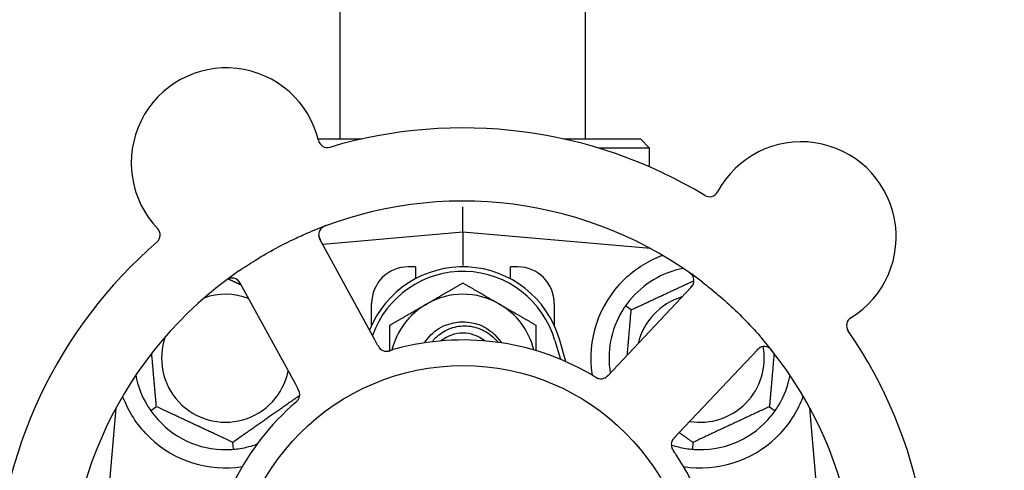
# Model space of a CAD drawing. Header units: inches. Extents: x 5 to 1128, y -85 to 748.
# Tile 17 of 256: x 130.99 to 134.36, y 209.6 to 211.14. Entities that reach past the tile are written whole.
import ezdxf

# ---------------------------------------------------------------- set-up
doc = ezdxf.new("R2010")
doc.units = ezdxf.units.IN
doc.header["$LTSCALE"] = 32
doc.header["$MEASUREMENT"] = 0
doc.layers.add('Dimension (ANSI)', color=7, linetype='Continuous', lineweight=25)
doc.layers.add('Visible (ANSI)', color=7, linetype='Continuous', lineweight=30)
doc.styles.add('Note Text (ANSI)', font='tahoma.ttf')
doc.dimstyles.new('SB Fraction-16 (ANSI)', dxfattribs={"dimscale": 32, "dimtxt": 0.125, "dimasz": 0.098425, "dimexe": 0.125, "dimexo": 0.0625, "dimgap": 0.031496, "dimtad": 0, "dimtih": 1, "dimtoh": 1, "dimdec": 4, "dimrnd": 1e-08, "dimzin": 0, "dimdsep": 46, "dimlunit": 5, "dimtxsty": 'Note Text (ANSI)', "dimcen": 0.09, "dimdle": 0.393701, "dimclrd": 256, "dimclre": 256, "dimclrt": 256, "dimadec": 0, "dimazin": 3, "dimtfac": 0.96, "dimtofl": 0, "dimtmove": 0, "dimatfit": 3, "dimfxl": 1, "dimfrac": 2, "dimtolj": 1, "dimtzin": 12, "dimlwd": -1, "dimlwe": -1, "dimarcsym": 0})

# ---------------------------------------------------------------- blocks, each defined once
blk = doc.blocks.new('*D16')
at = {"layer": 'Defpoints', "color": 0, "transparency": 16777216}
for p in [(170.8073, 474.9837), (79.917, 156.272), (130.8698, 156.272)]:
    blk.add_point(p, dxfattribs=at)
at = {"layer": 'Dimension (ANSI)', "transparency": 16777216}
for p, q in [((168.8073, 474.9837), (75.917, 474.9837)), ((79.917, 471.8341), (79.917, 330.6609)), ((79.917, 159.4216), (79.917, 323.5948)), ((128.8698, 156.272), (75.917, 156.272))]:
    blk.add_line(p, q, dxfattribs=at)
for points in [[(79.3921, 471.8341), (80.4419, 471.8341), (79.917, 474.9837)], [(79.3921, 159.4216), (80.4419, 159.4216), (79.917, 156.272)]]:
    blk.add_solid(points, dxfattribs=at)
at = {"layer": 'Dimension (ANSI)', "transparency": 16777216, "insert": (67.7142, 329.653), "char_height": 4, "attachment_point": 1, "style": 'Note Text (ANSI)'}
blk.add_mtext('\\A1;318 11/16', dxfattribs=at)

msp = doc.modelspace()

# ---------------------------------------------------------------- linework, layer by layer
at = {"layer": 'Visible (ANSI)'}
for p, q in [((132.083, 210.73458), (132.083, 213.02358)), ((132.923, 210.73458), (132.923, 213.02358)), ((132.00752, 210.73458), (132.15863, 210.73458)), ((132.84738, 210.73458), (133.1105, 210.73458)), ((133.1105, 210.73458), (133.14175, 210.70333)), ((133.14175, 210.70333), (132.96698, 210.70333)), ((133.14175, 210.63905), (133.14175, 210.70333)), ((132.503, 210.41583), (132.503, 210.50182)), ((132.503, 210.41583), (132.02305, 210.37384)), ((132.503, 210.41583), (132.503, 210.30124)), ((133.14499, 210.35966), (132.503, 210.41583)), ((132.20171, 210.04728), (132.01308, 210.39206)), ((133.14175, 210.35994), (133.14175, 210.3614)), ((132.3405, 210.29708), (132.3155, 210.29708)), ((132.3405, 210.29708), (132.3405, 210.25624)), ((132.6655, 210.25624), (132.6655, 210.29708)), ((132.6905, 210.29708), (132.6655, 210.29708)), ((131.7398, 210.24255), (131.92843, 209.89777)), ((133.28524, 210.22872), (133.01563, 209.94277)), ((132.1905, 210.09653), (132.1905, 210.17208)), ((132.8155, 210.17208), (132.8155, 210.09653)), ((133.07903, 210.15015), (133.05952, 210.16382)), ((132.21125, 210.02985), (132.20171, 210.04728)), ((132.818, 210.0452), (132.83675, 209.98093)), ((132.85534, 209.973), (132.833, 210.04958)), ((133.24226, 209.72908), (133.51188, 210.01502)), ((133.01563, 209.94277), (133.00197, 209.9283)), ((131.92843, 209.89777), (131.93798, 209.88031)), ((131.31542, 209.81406), (131.25925, 209.17208)), ((131.45403, 209.819), (131.43452, 209.80533)), ((133.55197, 209.819), (133.57149, 209.80533)), ((133.74675, 209.17208), (133.69059, 209.81406)), ((133.22863, 209.71462), (133.24226, 209.72908)), ((131.71774, 209.67327), (131.71566, 209.697)), ((133.29034, 209.697), (133.28827, 209.67327))]:
    msp.add_line(p, q, dxfattribs=at)
msp.add_circle((132.503, 209.17208), 0.7875, dxfattribs=at)
for centre, radius, start, end in [((131.69305, 210.65249), 0.325, 13.56477, 223.80207), ((132.503, 209.17208), 1.6, 58.81714, 106.5497), ((132.03937, 210.73605), 0.03125, 193.56477, 286.51231), ((133.66068, 210.39986), 0.325, 301.56477, 151.80207), ((133.34671, 210.56819), 0.03125, 238.85452, 331.80207), ((132.503, 209.17208), 1.35, 52.62287, 112.74397), ((131.43594, 210.40591), 0.03125, 310.85452, 43.80207), ((132.04049, 210.40706), 0.03125, 110.53135, 208.68342), ((132.503, 209.17208), 1.6, 130.81714, 178.5497), ((132.503, 209.95333), 0.34375, 16.2602, 158.3076), ((132.3155, 210.17208), 0.125, 90, 180), ((132.6905, 210.17208), 0.125, 0, 90), ((132.503, 209.17208), 1.35, 124.62287, 184.74397), ((131.71239, 210.22755), 0.03125, 28.68342, 126.83549), ((132.503, 209.95333), 0.32812, 16.2602, 160.60541), ((133.3155, 209.98458), 0.3125, 100.71622, 140.84193), ((133.2625, 210.25016), 0.03125, 316.68342, 54.83549), ((133.3155, 209.98458), 0.375, 134.27762, 188.78707), ((131.6905, 209.98458), 0.21875, 68.88811, 109.65889), ((132.503, 209.95333), 0.25, 60, 120), ((133.3155, 209.98458), 0.21875, 106.71618, 166.65066), ((132.503, 209.95333), 0.25, 120, 166.26096), ((132.503, 209.95333), 0.25, 13.73904, 60), ((133.3155, 209.98458), 0.3125, 149.15807, 189.35248), ((133.84716, 210.09632), 0.03125, 121.56477, 214.51231), ((131.6905, 209.98458), 0.21875, 160.34111, 348.47873), ((132.503, 209.95333), 0.11727, 50.56429, 129.43571), ((132.503, 209.17208), 1.6, 346.81714, 34.5497), ((132.503, 209.17208), 0.875, 60.19111, 105.17573), ((133.3155, 209.98458), 0.21875, 260.57954, 10.53406), ((133.53462, 209.99358), 0.03125, 38.53135, 136.68342), ((132.503, 209.17208), 1.35, 340.62287, 40.74397), ((132.24144, 210.03976), 0.03125, 226.67765, 268.13682), ((131.6905, 209.98458), 0.3125, 190.71622, 210.84193), ((133.3155, 209.98458), 0.3125, 329.15807, 349.28378), ((132.97528, 209.94554), 0.03125, 257.46904, 299.46837), ((131.91334, 209.86025), 0.03125, 329.46904, 11.46837), ((132.503, 209.17208), 0.875, 132.19111, 177.17573), ((131.6905, 209.98458), 0.3125, 219.15807, 270.84193), ((133.3155, 209.98458), 0.3125, 269.15807, 320.84193), ((131.6905, 209.98458), 0.375, 226.24547, 278.78707), ((131.6905, 209.98458), 0.3125, 279.15807, 290.27972), ((133.24739, 209.68896), 0.03125, 154.67765, 196.13682), ((133.3155, 209.98458), 0.3125, 251.46237, 260.84193), ((133.3155, 209.98458), 0.375, 261.21293, 313.75453), ((132.503, 209.17208), 0.875, 348.19111, 33.17573)]:
    msp.add_arc(centre, radius, start, end, dxfattribs=at)
for points, knots in [([(132.03616, 210.43879), (132.03557, 210.43857), (132.03499, 210.43835), (132.03342, 210.43776), (132.03241, 210.43737), (132.03057, 210.43661), (132.02972, 210.43624), (132.02757, 210.43525), (132.02625, 210.43459), (132.02403, 210.43335), (132.02306, 210.43276), (132.02146, 210.43168), (132.02079, 210.43119), (132.01949, 210.43016), (132.0189, 210.42962), (132.01825, 210.429), (132.01811, 210.42887), (132.018, 210.42875)], [0, 0, 0, 0, 0.005149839, 0.005149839, 0.013554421, 0.013554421, 0.020527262, 0.020527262, 0.031641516, 0.031641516, 0.041623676, 0.041623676, 0.051235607, 0.051235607, 0.06373445, 0.06373445, 0.067355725, 0.067355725, 0.067355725, 0.067355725]), ([(131.73597, 210.283), (131.75484, 210.29603), (131.77392, 210.3085), (131.81611, 210.33458), (131.8396, 210.34814), (131.8861, 210.37315), (131.90879, 210.38454), (131.948, 210.40284), (131.96444, 210.41013), (131.98107, 210.4171)], [-0.73117437, -0.73117437, -0.73117437, -0.73117437, -0.55243049, -0.55243049, -0.34047291, -0.34047291, -0.14064238, -0.14064238, 0, 0, 0, 0]), ([(132.00924, 210.40712), (132.00925, 210.40683), (132.00926, 210.40646), (132.00936, 210.40467), (132.00958, 210.40293), (132.01028, 210.39984), (132.01071, 210.39838), (132.01204, 210.39474), (132.01302, 210.3925), (132.01462, 210.38932), (132.01511, 210.38839), (132.01605, 210.38662), (132.01652, 210.38577), (132.01697, 210.38493)], [0.058736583, 0.058736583, 0.058736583, 0.058736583, 0.064782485, 0.064782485, 0.086145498, 0.086145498, 0.103238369, 0.103238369, 0.123434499, 0.123434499, 0.131598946, 0.131598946, 0.138939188, 0.138939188, 0.138939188, 0.138939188]), ([(133.0537, 210.25306), (133.06884, 210.26783), (133.08579, 210.28175), (133.12481, 210.30852), (133.14721, 210.32042), (133.17294, 210.33147), (133.17865, 210.33377), (133.1844, 210.33591)], [0.55181372, 0.55181372, 0.55181372, 0.55181372, 0.71000954, 0.71000954, 0.90366002, 0.90366002, 0.95550669, 0.95550669, 0.95550669, 0.95550669]), ([(133.28982, 210.26534), (133.28968, 210.26558), (133.28949, 210.26589), (133.28885, 210.26691), (133.28832, 210.26768), (133.28702, 210.26933), (133.2862, 210.27028), (133.28465, 210.27185), (133.28415, 210.27233), (133.28285, 210.27353), (133.28202, 210.27425), (133.28022, 210.27574), (133.27923, 210.27651), (133.27765, 210.27768), (133.27705, 210.27811), (133.27587, 210.27896), (133.27528, 210.27936), (133.27469, 210.27977)], [0.051298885, 0.051298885, 0.051298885, 0.051298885, 0.057269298, 0.057269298, 0.069785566, 0.069785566, 0.083632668, 0.083632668, 0.089458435, 0.089458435, 0.09782017, 0.09782017, 0.107290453, 0.107290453, 0.113094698, 0.113094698, 0.118968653, 0.118968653, 0.118968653, 0.118968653]), ([(131.70639, 210.25822), (131.70611, 210.25816), (131.70576, 210.25808), (131.7046, 210.25778), (131.7037, 210.25751), (131.70173, 210.25679), (131.70057, 210.2563), (131.6986, 210.25532), (131.69798, 210.25499), (131.69645, 210.25413), (131.6955, 210.25356), (131.69353, 210.2523), (131.69249, 210.2516), (131.69089, 210.25046), (131.69029, 210.25002), (131.68913, 210.24916), (131.68856, 210.24873), (131.68799, 210.2483)], [0.051298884, 0.051298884, 0.051298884, 0.051298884, 0.057269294, 0.057269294, 0.069785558, 0.069785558, 0.083632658, 0.083632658, 0.089458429, 0.089458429, 0.097820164, 0.097820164, 0.107290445, 0.107290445, 0.113094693, 0.113094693, 0.118968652, 0.118968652, 0.118968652, 0.118968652]), ([(131.74369, 210.23544), (131.74324, 210.23626), (131.74278, 210.2371), (131.74099, 210.24032), (131.73959, 210.24265), (131.737, 210.2464), (131.73579, 210.24792), (131.73364, 210.25029), (131.73259, 210.25128), (131.73083, 210.25273), (131.73014, 210.25324), (131.7294, 210.25376), (131.72925, 210.25386), (131.7291, 210.25395)], [0, 0, 0, 0, 0.007248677, 0.007248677, 0.028564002, 0.028564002, 0.047482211, 0.047482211, 0.06536174, 0.06536174, 0.076705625, 0.076705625, 0.079955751, 0.079955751, 0.079955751, 0.079955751]), ([(133.27968, 210.22282), (133.28032, 210.2235), (133.28098, 210.2242), (133.28348, 210.2269), (133.28527, 210.22895), (133.28804, 210.23258), (133.28911, 210.2342), (133.29069, 210.23697), (133.29132, 210.23828), (133.29215, 210.2404), (133.29243, 210.24121), (133.29268, 210.24207), (133.29274, 210.24225), (133.29278, 210.24241)], [0, 0, 0, 0, 0.007248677, 0.007248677, 0.028564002, 0.028564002, 0.04748221, 0.04748221, 0.065361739, 0.065361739, 0.076705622, 0.076705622, 0.079955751, 0.079955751, 0.079955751, 0.079955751]), ([(133.32253, 210.24486), (133.34075, 210.23095), (133.3585, 210.21665), (133.39637, 210.18455), (133.41657, 210.16638), (133.45548, 210.12915), (133.474, 210.11035), (133.50344, 210.07867), (133.51473, 210.06605), (133.52581, 210.05319)], [-0.73117336, -0.73117336, -0.73117336, -0.73117336, -0.55242948, -0.55242948, -0.34016147, -0.34016147, -0.13232742, -0.13232742, 0, 0, 0, 0]), ([(132.37138, 210.03691), (132.38392, 210.0567), (132.40074, 210.07377), (132.42067, 210.08613), (132.46292, 210.11232), (132.51797, 210.11661), (132.56377, 210.09728), (132.59283, 210.08501), (132.61768, 210.06343), (132.63469, 210.0369)], [6.8488771, 6.8488771, 6.8488771, 6.8488771, 7.2990044, 7.2990044, 7.2990044, 8.2534333, 8.2534333, 8.2534333, 8.8590861, 8.8590861, 8.8590861, 8.8590861]), ([(132.3978, 210.04073), (132.40171, 210.04587), (132.40599, 210.05073), (132.42347, 210.06797), (132.4387, 210.078), (132.47241, 210.0918), (132.4906, 210.09534), (132.52762, 210.0953), (132.54608, 210.09161), (132.58085, 210.07729), (132.59678, 210.06669), (132.61486, 210.04878), (132.61916, 210.04391), (132.62312, 210.03879)], [-1.06231766, -1.06231766, -1.06231766, -1.06231766, -1.01273267, -1.01273267, -0.87465824, -0.87465824, -0.73438222, -0.73438222, -0.59190522, -0.59190522, -0.44722789, -0.44722789, -0.39760805, -0.39760805, -0.39760805, -0.39760805]), ([(132.21125, 210.02984), (132.2115, 210.02938), (132.21176, 210.02891), (132.21225, 210.02801), (132.2125, 210.02757), (132.21305, 210.02657), (132.21336, 210.02603), (132.21448, 210.0241), (132.21523, 210.02289), (132.21649, 210.02104), (132.21707, 210.02025), (132.2182, 210.0189), (132.21871, 210.01833), (132.2196, 210.01741), (132.22001, 210.01702), (132.22025, 210.0168), (132.22028, 210.01677), (132.22028, 210.01677), (132.22028, 210.01677), (132.22028, 210.01677)], [0, 0, 0, 0, 0.004355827, 0.004355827, 0.008687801, 0.008687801, 0.014307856, 0.014307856, 0.029588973, 0.029588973, 0.043844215, 0.043844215, 0.054171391, 0.054171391, 0.061954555, 0.061954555, 0.063871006, 0.063871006, 0.063878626, 0.063878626, 0.063878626, 0.063878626]), ([(132.21127, 210.02981), (132.21141, 210.02955), (132.21155, 210.02929), (132.21234, 210.02785), (132.21301, 210.02665), (132.21446, 210.02417), (132.21528, 210.02288), (132.21682, 210.02067), (132.21757, 210.0197), (132.21905, 210.01798), (132.21982, 210.01721), (132.22049, 210.01658), (132.22059, 210.01649), (132.22067, 210.01641)], [0, 0, 0, 0, 0.002309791, 0.002309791, 0.012623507, 0.012623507, 0.024338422, 0.024338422, 0.035397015, 0.035397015, 0.047442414, 0.047442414, 0.049661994, 0.049661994, 0.049661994, 0.049661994]), ([(133.52502, 210.02332), (133.52474, 210.02323), (133.5244, 210.0231), (133.52272, 210.02245), (133.52114, 210.0217), (133.51841, 210.02008), (133.51716, 210.01922), (133.51411, 210.01684), (133.51228, 210.0152), (133.50975, 210.0127), (133.50901, 210.01195), (133.50762, 210.01051), (133.50696, 210.00981), (133.50631, 210.00911)], [0.058736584, 0.058736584, 0.058736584, 0.058736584, 0.064782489, 0.064782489, 0.086145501, 0.086145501, 0.103238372, 0.103238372, 0.123434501, 0.123434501, 0.131598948, 0.131598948, 0.13893919, 0.13893919, 0.13893919, 0.13893919]), ([(132.23967, 210.00856), (132.23991, 210.00855), (132.24021, 210.00854), (132.24109, 210.00853), (132.24173, 210.00854), (132.24307, 210.00862), (132.24377, 210.00868), (132.24517, 210.00886), (132.24586, 210.00897), (132.2475, 210.00927), (132.24852, 210.00948), (132.25, 210.00983), (132.25044, 210.00994), (132.25205, 210.01036), (132.25325, 210.01069), (132.2548, 210.01114), (132.25519, 210.01125), (132.25574, 210.01141), (132.25591, 210.01146), (132.25608, 210.01151)], [0.044252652, 0.044252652, 0.044252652, 0.044252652, 0.050671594, 0.050671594, 0.061250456, 0.061250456, 0.071050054, 0.071050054, 0.078610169, 0.078610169, 0.087196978, 0.087196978, 0.090753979, 0.090753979, 0.100050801, 0.100050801, 0.10314767, 0.10314767, 0.10451733, 0.10451733, 0.10451733, 0.10451733]), ([(132.24005, 210.00854), (132.24005, 210.00854), (132.24008, 210.00854), (132.24021, 210.00853), (132.24035, 210.00853), (132.2408, 210.00852), (132.24117, 210.00852), (132.2424, 210.00854), (132.24333, 210.0086), (132.24532, 210.00884), (132.24635, 210.00901), (132.24875, 210.0095), (132.25017, 210.00984), (132.25289, 210.01058), (132.25423, 210.01097), (132.25571, 210.01141), (132.2559, 210.01146), (132.25608, 210.01151)], [0.030853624, 0.030853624, 0.030853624, 0.030853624, 0.032941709, 0.032941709, 0.03638518, 0.03638518, 0.042347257, 0.042347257, 0.055267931, 0.055267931, 0.065838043, 0.065838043, 0.077516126, 0.077516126, 0.087897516, 0.087897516, 0.089364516, 0.089364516, 0.089364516, 0.089364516]), ([(133.56345, 210.00751), (133.56306, 210.008), (133.56268, 210.00849), (133.56163, 210.0098), (133.56095, 210.01063), (133.55965, 210.01215), (133.55904, 210.01284), (133.55744, 210.01458), (133.5564, 210.01563), (133.55453, 210.01736), (133.55367, 210.0181), (133.55215, 210.01929), (133.55148, 210.01977), (133.5501, 210.02069), (133.54941, 210.02109), (133.54861, 210.02152), (133.54844, 210.0216), (133.5483, 210.02168)], [0, 0, 0, 0, 0.005149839, 0.005149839, 0.013554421, 0.013554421, 0.020527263, 0.020527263, 0.031641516, 0.031641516, 0.041623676, 0.041623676, 0.051235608, 0.051235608, 0.063734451, 0.063734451, 0.067355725, 0.067355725, 0.067355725, 0.067355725]), ([(132.95393, 209.92194), (132.95352, 209.92218), (132.95308, 209.92245), (132.95261, 209.92273), (132.94841, 209.92524), (132.94264, 209.92863), (132.93797, 209.9313)], [0.48080563, 0.48080563, 0.48080563, 0.48080563, 0.5329828, 0.5329828, 0.5329828, 1, 1, 1, 1]), ([(132.95396, 209.92192), (132.95422, 209.92176), (132.95447, 209.92161), (132.95517, 209.92119), (132.95561, 209.92093), (132.95697, 209.92013), (132.95792, 209.91958), (132.95992, 209.91848), (132.96098, 209.91793), (132.96311, 209.9169), (132.96414, 209.91646), (132.96621, 209.91567), (132.96717, 209.91538), (132.96837, 209.91507), (132.9687, 209.91499), (132.96895, 209.91494)], [0.001596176, 0.001596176, 0.001596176, 0.001596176, 0.00393777, 0.00393777, 0.007842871, 0.007842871, 0.016055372, 0.016055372, 0.025513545, 0.025513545, 0.037191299, 0.037191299, 0.054193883, 0.054193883, 0.061558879, 0.061558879, 0.061558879, 0.061558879]), ([(132.95396, 209.92192), (132.95443, 209.92164), (132.9549, 209.92135), (132.95583, 209.92079), (132.9563, 209.92052), (132.95787, 209.9196), (132.95897, 209.91897), (132.9608, 209.91799), (132.96157, 209.9176), (132.96332, 209.91677), (132.96425, 209.91638), (132.96594, 209.91575), (132.96671, 209.9155), (132.96795, 209.91516), (132.96847, 209.91504), (132.96878, 209.91497), (132.96883, 209.91496), (132.96884, 209.91496), (132.96884, 209.91496), (132.96884, 209.91496)], [0, 0, 0, 0, 0.004180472, 0.004180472, 0.008305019, 0.008305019, 0.018114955, 0.018114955, 0.025612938, 0.025612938, 0.036850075, 0.036850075, 0.047489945, 0.047489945, 0.056089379, 0.056089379, 0.05828692, 0.05828692, 0.058652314, 0.058652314, 0.058652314, 0.058652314]), ([(132.98953, 209.91772), (132.98961, 209.91777), (132.9897, 209.91781), (132.98997, 209.91796), (132.99016, 209.91807), (132.99103, 209.91857), (132.99183, 209.91907), (132.99368, 209.92037), (132.9948, 209.92126), (132.99699, 209.9232), (132.99807, 209.92425), (132.9996, 209.92581), (133.00008, 209.9263), (133.00079, 209.92704), (133.00102, 209.92729), (133.00149, 209.92778), (133.00172, 209.92802), (133.00194, 209.92827)], [0.038929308, 0.038929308, 0.038929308, 0.038929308, 0.040726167, 0.040726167, 0.043941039, 0.043941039, 0.054249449, 0.054249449, 0.066768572, 0.066768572, 0.07820649, 0.07820649, 0.083402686, 0.083402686, 0.086046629, 0.086046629, 0.08863019, 0.08863019, 0.08863019, 0.08863019]), ([(132.99025, 209.9181), (132.99025, 209.9181), (132.99025, 209.9181), (132.99031, 209.91814), (132.99051, 209.91825), (132.99111, 209.91859), (132.99157, 209.91887), (132.99259, 209.91954), (132.99314, 209.91992), (132.99382, 209.92044), (132.99399, 209.92057), (132.99524, 209.92156), (132.9966, 209.92278), (132.99869, 209.92486), (132.9993, 209.92549), (133.00026, 209.92648), (133.00059, 209.92683), (133.00125, 209.92753), (133.0016, 209.9279), (133.00194, 209.92827)], [0.028019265, 0.028019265, 0.028019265, 0.028019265, 0.028672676, 0.028672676, 0.033062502, 0.033062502, 0.040781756, 0.040781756, 0.051074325, 0.051074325, 0.054504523, 0.054504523, 0.075062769, 0.075062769, 0.083066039, 0.083066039, 0.087153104, 0.087153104, 0.091266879, 0.091266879, 0.091266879, 0.091266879]), ([(131.43116, 209.71371), (131.41254, 209.73154), (131.39511, 209.75213), (131.36585, 209.79507), (131.35409, 209.81745), (131.34311, 209.84322), (131.34078, 209.84918), (131.33861, 209.85516)], [0.51551539, 0.51551539, 0.51551539, 0.51551539, 0.71204276, 0.71204276, 0.91166133, 0.91166133, 0.96773016, 0.96773016, 0.96773016, 0.96773016]), ([(131.94419, 209.86521), (131.94418, 209.8653), (131.94416, 209.8654), (131.9441, 209.8657), (131.94406, 209.86592), (131.94386, 209.8669), (131.94363, 209.86781), (131.94296, 209.86997), (131.94246, 209.87131), (131.94129, 209.87399), (131.94063, 209.87535), (131.93962, 209.87729), (131.9393, 209.87789), (131.93881, 209.87879), (131.93865, 209.8791), (131.93832, 209.87969), (131.93817, 209.87998), (131.93801, 209.88027)], [0.038929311, 0.038929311, 0.038929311, 0.038929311, 0.040726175, 0.040726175, 0.043941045, 0.043941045, 0.054249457, 0.054249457, 0.066768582, 0.066768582, 0.078206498, 0.078206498, 0.083402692, 0.083402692, 0.086046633, 0.086046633, 0.088630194, 0.088630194, 0.088630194, 0.088630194]), ([(131.94406, 209.86601), (131.94406, 209.86601), (131.94405, 209.86601), (131.94404, 209.86608), (131.944, 209.8663), (131.94386, 209.86698), (131.94373, 209.8675), (131.94342, 209.86868), (131.94322, 209.86932), (131.94294, 209.87013), (131.94287, 209.87033), (131.94231, 209.87182), (131.94157, 209.8735), (131.94024, 209.87613), (131.93983, 209.8769), (131.93918, 209.87812), (131.93895, 209.87854), (131.93849, 209.87939), (131.93824, 209.87984), (131.93801, 209.88027)], [0.028019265, 0.028019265, 0.028019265, 0.028019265, 0.028672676, 0.028672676, 0.033062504, 0.033062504, 0.040781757, 0.040781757, 0.051074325, 0.051074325, 0.054504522, 0.054504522, 0.07506277, 0.07506277, 0.083066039, 0.083066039, 0.087153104, 0.087153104, 0.091266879, 0.091266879, 0.091266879, 0.091266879]), ([(133.66739, 209.85516), (133.66498, 209.84855), (133.66237, 209.84192), (133.65108, 209.81582), (133.63937, 209.79378), (133.61039, 209.75152), (133.59318, 209.73126), (133.57484, 209.71371)], [1.38940877, 1.38940877, 1.38940877, 1.38940877, 1.45134152, 1.45134152, 1.64787025, 1.64787025, 1.84130789, 1.84130789, 1.84130789, 1.84130789]), ([(131.92919, 209.83265), (131.92883, 209.83234), (131.92844, 209.832), (131.92803, 209.83164), (131.92433, 209.82842), (131.91933, 209.82398), (131.91535, 209.82037)], [0.48080563, 0.48080563, 0.48080563, 0.48080563, 0.5329828, 0.5329828, 0.5329828, 1, 1, 1, 1]), ([(131.92921, 209.83268), (131.92944, 209.83287), (131.92967, 209.83307), (131.93028, 209.8336), (131.93066, 209.83394), (131.93185, 209.83499), (131.93266, 209.83572), (131.93432, 209.83728), (131.93518, 209.83812), (131.93681, 209.83983), (131.93755, 209.84068), (131.93894, 209.84239), (131.93951, 209.84322), (131.94018, 209.84426), (131.94036, 209.84455), (131.94049, 209.84478)], [0.001596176, 0.001596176, 0.001596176, 0.001596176, 0.003937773, 0.003937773, 0.007842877, 0.007842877, 0.016055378, 0.016055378, 0.025513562, 0.025513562, 0.037191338, 0.037191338, 0.0541939, 0.0541939, 0.061558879, 0.061558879, 0.061558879, 0.061558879]), ([(131.92921, 209.83268), (131.92963, 209.83304), (131.93004, 209.83339), (131.93086, 209.83411), (131.93127, 209.83447), (131.93263, 209.83567), (131.93357, 209.83653), (131.93507, 209.83797), (131.93567, 209.83858), (131.937, 209.83999), (131.93766, 209.84075), (131.93878, 209.84216), (131.93925, 209.84282), (131.93997, 209.84389), (131.94024, 209.84435), (131.94041, 209.84463), (131.94043, 209.84467), (131.94043, 209.84468), (131.94043, 209.84468), (131.94043, 209.84468)], [0, 0, 0, 0, 0.004180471, 0.004180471, 0.008305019, 0.008305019, 0.018114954, 0.018114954, 0.025612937, 0.025612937, 0.036850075, 0.036850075, 0.047489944, 0.047489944, 0.05608938, 0.05608938, 0.05828692, 0.05828692, 0.058652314, 0.058652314, 0.058652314, 0.058652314]), ([(133.2286, 209.71459), (133.2284, 209.71437), (133.22819, 209.71415), (133.22707, 209.71296), (133.22613, 209.71195), (133.22423, 209.7098), (133.22326, 209.70863), (133.22163, 209.70648), (133.22094, 209.70547), (133.21976, 209.70353), (133.21926, 209.70256), (133.21887, 209.70173), (133.21882, 209.70161), (133.21877, 209.7015)], [0, 0, 0, 0, 0.002309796, 0.002309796, 0.012623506, 0.012623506, 0.024338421, 0.024338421, 0.035397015, 0.035397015, 0.047442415, 0.047442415, 0.049661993, 0.049661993, 0.049661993, 0.049661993]), ([(133.22863, 209.71462), (133.22827, 209.71423), (133.2279, 209.71385), (133.2272, 209.71309), (133.22685, 209.71272), (133.22608, 209.71189), (133.22566, 209.71143), (133.22417, 209.70977), (133.22324, 209.70868), (133.22188, 209.70691), (133.22131, 209.70611), (133.22037, 209.70462), (133.21998, 209.70396), (133.21939, 209.70283), (133.21914, 209.70232), (133.219, 209.70203), (133.21898, 209.70199), (133.21898, 209.70199), (133.21898, 209.70199), (133.21898, 209.70199)], [0, 0, 0, 0, 0.004355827, 0.004355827, 0.0086878, 0.0086878, 0.014307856, 0.014307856, 0.029588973, 0.029588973, 0.043844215, 0.043844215, 0.054171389, 0.054171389, 0.061954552, 0.061954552, 0.063871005, 0.063871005, 0.063878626, 0.063878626, 0.063878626, 0.063878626]), ([(133.21717, 209.68101), (133.21723, 209.68078), (133.21732, 209.68049), (133.21758, 209.67965), (133.21779, 209.67905), (133.21828, 209.6778), (133.21856, 209.67715), (133.21916, 209.67587), (133.21947, 209.67525), (133.22027, 209.67378), (133.22078, 209.67288), (133.22157, 209.67158), (133.22182, 209.67119), (133.22271, 209.66979), (133.22339, 209.66875), (133.2243, 209.66741), (133.22453, 209.66708), (133.22485, 209.6666), (133.22495, 209.66646), (133.22505, 209.66631)], [0.044252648, 0.044252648, 0.044252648, 0.044252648, 0.050671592, 0.050671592, 0.061250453, 0.061250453, 0.071050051, 0.071050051, 0.078610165, 0.078610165, 0.087196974, 0.087196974, 0.090753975, 0.090753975, 0.100050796, 0.100050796, 0.103147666, 0.103147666, 0.104517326, 0.104517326, 0.104517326, 0.104517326]), ([(133.21727, 209.68064), (133.21727, 209.68064), (133.21728, 209.68061), (133.21731, 209.68048), (133.21735, 209.68035), (133.21748, 209.67992), (133.21759, 209.67957), (133.218, 209.67841), (133.21834, 209.67754), (133.21919, 209.67572), (133.21967, 209.67479), (133.22087, 209.67266), (133.22163, 209.67142), (133.22318, 209.66906), (133.22396, 209.66791), (133.22483, 209.66663), (133.22494, 209.66647), (133.22505, 209.66631)], [0.030853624, 0.030853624, 0.030853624, 0.030853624, 0.032941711, 0.032941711, 0.036385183, 0.036385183, 0.042347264, 0.042347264, 0.055267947, 0.055267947, 0.065838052, 0.065838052, 0.077516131, 0.077516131, 0.087897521, 0.087897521, 0.089364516, 0.089364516, 0.089364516, 0.089364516])]:
    msp.add_open_spline(points, degree=3, knots=knots, dxfattribs=at)
for points, weights in [([(133.1844, 210.33591), (133.18597, 210.33578), (133.18754, 210.33565)], [0.999914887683, 0.9999148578, 0.999914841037]), ([(131.69998, 210.256), (131.72239, 210.24555), (131.74356, 210.23568)], [1.07843603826, 1.09878333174, 1.1102393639]), ([(132.378, 210.16983), (132.43601, 210.20333), (132.503, 210.242)], [1, 1.0379548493, 1]), ([(132.503, 210.242), (132.56999, 210.20333), (132.628, 210.16983)], [1, 1.0379548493, 1]), ([(133.07903, 210.15015), (133.19066, 210.20221), (133.29375, 210.25028)], [1.04422863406, 1.17902301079, 1.08886732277]), ([(132.253, 210.09766), (132.31999, 210.13634), (132.378, 210.16983)], [1, 1.0379548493, 1]), ([(132.628, 210.16983), (132.68601, 210.13634), (132.753, 210.09766)], [1, 1.0379548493, 1]), ([(133.06552, 209.99569), (133.07179, 210.06741), (133.07903, 210.15015)], [1.12448377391, 1.13145726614, 1.04422863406]), ([(132.253, 210.01063), (132.253, 210.05158), (132.253, 210.09766)], [1.01840499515, 1.02227336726, 1]), ([(132.753, 210.09766), (132.753, 210.05156), (132.753, 210.0106)], [1, 1.02228011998, 1.01840264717]), ([(131.45403, 209.819), (131.44551, 209.91639), (131.43804, 210.00175)], [1.04422863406, 1.14843950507, 1.11819795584]), ([(133.56796, 210.00175), (133.56049, 209.91639), (133.55197, 209.819)], [1.11819795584, 1.14843950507, 1.04422863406]), ([(131.94444, 209.85719), (131.83096, 209.77774), (131.71566, 209.697)], [1.05318140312, 1.20116354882, 1.04422863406]), ([(131.71566, 209.697), (131.58485, 209.758), (131.45403, 209.819)], [1.04422863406, 1.20577136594, 1.04422863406]), ([(133.55197, 209.819), (133.42116, 209.758), (133.29034, 209.697)], [1.04422863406, 1.20577136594, 1.04422863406]), ([(133.29034, 209.697), (133.26573, 209.71423), (133.24317, 209.73003)], [1.04422863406, 1.07418802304, 1.09303499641])]:
    msp.add_rational_spline(points, weights, degree=2, dxfattribs=at)
for points in [[(133.05952, 210.16382), (133.05515, 210.15757), (133.0509, 210.15099), (133.04719, 210.14479)], [(133.07319, 210.18191), (133.06862, 210.1763), (133.06389, 210.17006), (133.05952, 210.16382)], [(132.27394, 210.01656), (132.26817, 210.015), (132.26082, 210.0129), (132.25608, 210.01151)], [(131.42219, 209.82437), (131.4259, 209.81816), (131.43015, 209.81158), (131.43452, 209.80533)], [(133.57149, 209.80533), (133.57586, 209.81158), (133.5801, 209.81816), (133.58381, 209.82437)], [(131.43452, 209.80533), (131.43889, 209.79909), (131.44362, 209.79285), (131.44819, 209.78724)], [(133.55782, 209.78724), (133.56238, 209.79285), (133.56711, 209.79909), (133.57149, 209.80533)], [(131.69509, 209.67211), (131.70232, 209.67222), (131.71014, 209.67261), (131.71774, 209.67327)], [(131.71774, 209.67327), (131.72533, 209.67394), (131.7331, 209.67491), (131.74024, 209.67606)], [(133.23537, 209.65088), (133.2321, 209.65589), (133.22784, 209.66224), (133.22505, 209.66632)], [(133.26577, 209.67606), (133.2729, 209.67491), (133.28067, 209.67394), (133.28827, 209.67327)], [(133.28827, 209.67327), (133.29586, 209.67261), (133.30368, 209.67222), (133.31091, 209.67211)]]:
    msp.add_open_spline(points, degree=3, dxfattribs=at)

# ---------------------------------------------------------------- dimensions: what is measured, and where the dimension line sits
at = {"layer": 'Dimension (ANSI)'}
dim = msp.add_linear_dim(base=(79.91701, 156.27197), p1=(170.80726, 474.98367), p2=(130.86976, 156.27197), angle=270, dimstyle='SB Fraction-16 (ANSI)', override={"dimgap": 0.031496, "dimdec": 4, "dimtol": 0, "dimlim": 0, "dimtp": 0, "dimtm": 0, "dimtdec": 2, "dimatfit": 1}, dxfattribs=at)
dim.commit()
dim.dimension.update_dxf_attribs({"geometry": '*D16', "text_midpoint": (79.91701, 327.12782), "dimtype": 160})

doc.saveas('drawing.dxf')
